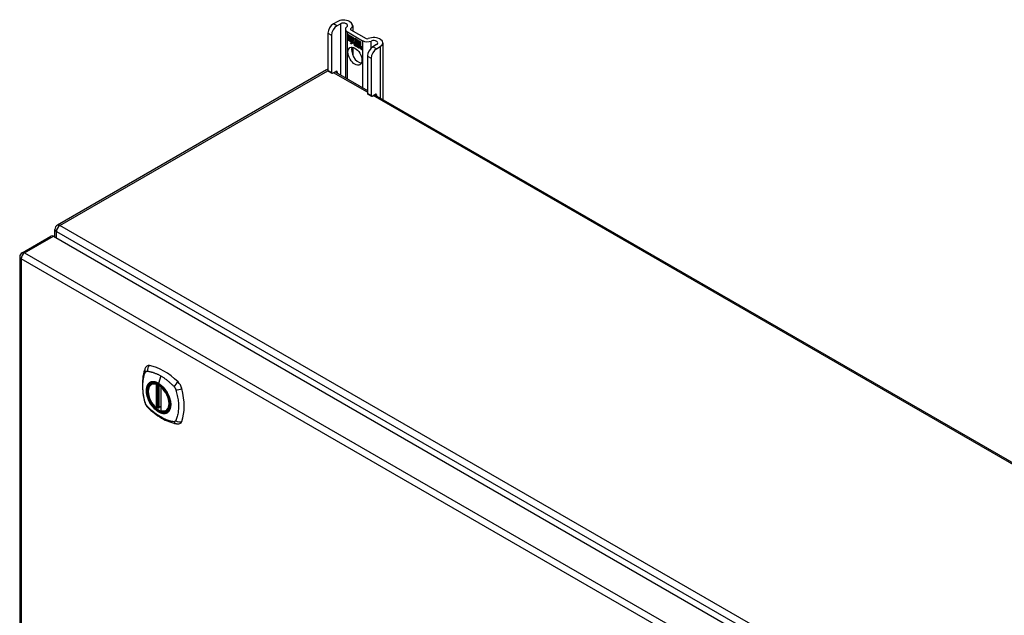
# Model space of a CAD drawing. Header units: inches. Extents: x 12 to 265, y 22 to 128.
# Tile 12 of 13: x 224 to 244, y 116 to 128. Entities that reach past the tile are written whole.
import ezdxf

# ---------------------------------------------------------------- set-up
doc = ezdxf.new("R2010")
doc.units = ezdxf.units.IN
doc.header["$MEASUREMENT"] = 0
doc.layers.add('Visible Edges(ANSI)', color=7, linetype='Continuous', lineweight=25)
doc.layers.add('Visible Tangent Edges(ANSI)', color=7, linetype='Continuous', lineweight=25)

msp = doc.modelspace()

# ---------------------------------------------------------------- linework, layer by layer
at = {"layer": 'Visible Edges(ANSI)'}
for p, q in [((230.724, 128.082), (230.648, 128.039)), ((230.722, 127.996), (230.798, 128.039)), ((230.895, 127.93), (230.895, 126.932)), ((230.935, 127.875), (231.248, 127.694)), ((231.009, 127.917), (231.322, 127.737)), ((231.044, 128.006), (231.044, 127.898)), ((230.538, 127.848), (230.538, 127.082)), ((230.612, 127.805), (230.612, 127.039)), ((230.938, 127.822), (231.057, 127.754)), ((230.938, 127.789), (230.938, 127.822)), ((230.938, 127.789), (230.939, 127.79)), ((231.026, 127.739), (230.938, 127.789)), ((230.938, 127.752), (230.938, 127.785)), ((230.938, 127.785), (231.026, 127.735)), ((230.938, 127.752), (230.939, 127.752)), ((231.026, 127.702), (230.938, 127.752)), ((230.938, 127.748), (231.026, 127.697)), ((230.938, 127.715), (230.938, 127.748)), ((230.938, 127.715), (230.939, 127.715)), ((231.024, 127.665), (230.938, 127.715)), ((230.939, 127.821), (230.939, 127.79)), ((230.939, 127.821), (230.939, 127.821)), ((231.056, 127.753), (230.939, 127.821)), ((230.939, 127.79), (231.025, 127.74)), ((230.939, 127.784), (230.939, 127.752)), ((230.939, 127.784), (230.939, 127.784)), ((231.025, 127.734), (230.939, 127.784)), ((230.939, 127.752), (231.025, 127.703)), ((230.939, 127.747), (230.939, 127.747)), ((231.025, 127.697), (230.939, 127.747)), ((230.939, 127.747), (230.939, 127.715)), ((230.939, 127.715), (231.025, 127.665)), ((231.025, 127.74), (231.025, 127.768)), ((231.025, 127.768), (231.028, 127.766)), ((231.025, 127.74), (231.026, 127.74)), ((231.025, 127.734), (231.026, 127.735)), ((231.025, 127.703), (231.025, 127.734)), ((231.025, 127.703), (231.026, 127.703)), ((231.025, 127.697), (231.026, 127.697)), ((231.025, 127.669), (231.025, 127.697)), ((231.026, 127.767), (231.026, 127.739)), ((231.026, 127.767), (231.026, 127.767)), ((231.028, 127.766), (231.026, 127.767)), ((231.026, 127.735), (231.026, 127.702)), ((231.026, 127.697), (231.026, 127.669)), ((231.026, 127.669), (231.039, 127.69)), ((231.039, 127.688), (231.026, 127.668)), ((231.028, 127.766), (231.059, 127.697)), ((231.028, 127.766), (231.028, 127.766)), ((231.058, 127.697), (231.028, 127.766)), ((231.039, 127.69), (231.041, 127.679)), ((231.039, 127.688), (231.039, 127.689)), ((231.039, 127.689), (231.039, 127.688)), ((231.041, 127.677), (231.039, 127.688)), ((231.059, 127.697), (231.041, 127.677)), ((231.041, 127.679), (231.058, 127.697)), ((231.041, 127.679), (231.042, 127.68)), ((231.059, 127.697), (231.042, 127.68)), ((231.042, 127.679), (231.042, 127.679)), ((231.056, 127.753), (231.057, 127.753)), ((231.072, 127.717), (231.056, 127.753)), ((231.057, 127.754), (231.072, 127.718)), ((231.058, 127.697), (231.059, 127.698)), ((231.072, 127.718), (231.084, 127.738)), ((231.085, 127.737), (231.072, 127.717)), ((231.072, 127.718), (231.073, 127.719)), ((231.073, 127.718), (231.073, 127.719)), ((231.084, 127.738), (231.144, 127.703)), ((231.084, 127.687), (231.115, 127.716)), ((231.084, 127.687), (231.085, 127.687)), ((231.102, 127.647), (231.084, 127.687)), ((231.085, 127.737), (231.085, 127.737)), ((231.143, 127.703), (231.085, 127.737)), ((231.085, 127.737), (231.085, 127.737)), ((231.085, 127.687), (231.115, 127.716)), ((231.115, 127.715), (231.085, 127.686)), ((231.086, 127.687), (231.085, 127.687)), ((231.085, 127.686), (231.103, 127.645)), ((231.115, 127.716), (231.118, 127.714)), ((231.115, 127.715), (231.115, 127.716)), ((231.117, 127.714), (231.115, 127.715)), ((231.117, 127.714), (231.118, 127.714)), ((231.117, 127.636), (231.117, 127.714)), ((231.118, 127.714), (231.118, 127.637)), ((231.143, 127.703), (231.144, 127.703)), ((231.143, 127.606), (231.143, 127.703)), ((231.144, 127.703), (231.144, 127.603)), ((231.147, 127.608), (231.147, 127.701)), ((231.147, 127.701), (231.174, 127.686)), ((231.148, 127.7), (231.148, 127.701)), ((231.148, 127.7), (231.148, 127.61)), ((231.173, 127.686), (231.148, 127.7)), ((231.173, 127.686), (231.174, 127.686)), ((231.173, 127.605), (231.173, 127.686)), ((231.174, 127.686), (231.174, 127.604)), ((231.177, 127.602), (231.177, 127.684)), ((231.177, 127.684), (231.204, 127.669)), ((231.178, 127.683), (231.178, 127.602)), ((231.178, 127.683), (231.178, 127.683)), ((231.203, 127.669), (231.178, 127.683)), ((231.002, 127.629), (231.024, 127.665)), ((231.041, 127.654), (231.002, 127.629)), ((231.025, 127.665), (231.004, 127.632)), ((231.004, 127.632), (231.041, 127.655)), ((231.004, 127.632), (231.006, 127.632)), ((231.004, 127.632), (231.004, 127.63)), ((231.006, 127.632), (231.041, 127.655)), ((231.024, 127.665), (231.025, 127.666)), ((231.025, 127.669), (231.026, 127.669)), ((231.026, 127.668), (231.025, 127.669)), ((231.026, 127.669), (231.027, 127.669)), ((231.026, 127.669), (231.026, 127.669)), ((231.027, 127.669), (231.027, 127.669)), ((231.041, 127.655), (231.043, 127.64)), ((231.041, 127.654), (231.041, 127.654)), ((231.043, 127.639), (231.041, 127.654)), ((231.043, 127.64), (231.07, 127.669)), ((231.07, 127.667), (231.043, 127.639)), ((231.043, 127.64), (231.044, 127.641)), ((231.044, 127.641), (231.071, 127.668)), ((231.044, 127.641), (231.044, 127.64)), ((231.044, 127.56), (231.044, 127.402)), ((231.07, 127.669), (231.077, 127.653)), ((231.07, 127.667), (231.071, 127.668)), ((231.077, 127.652), (231.07, 127.667)), ((231.077, 127.652), (231.078, 127.653)), ((231.078, 127.653), (231.078, 127.653)), ((231.078, 127.648), (231.08, 127.649)), ((231.079, 127.624), (231.112, 127.606)), ((231.08, 127.632), (231.081, 127.632)), ((231.103, 127.619), (231.08, 127.632)), ((231.08, 127.623), (231.08, 127.624)), ((231.112, 127.605), (231.08, 127.623)), ((231.081, 127.632), (231.102, 127.62)), ((231.085, 127.639), (231.087, 127.64)), ((231.101, 127.643), (231.101, 127.643)), ((231.102, 127.647), (231.102, 127.647)), ((231.102, 127.62), (231.103, 127.62)), ((231.103, 127.62), (231.103, 127.62)), ((231.106, 127.595), (231.106, 127.596)), ((231.106, 127.596), (231.106, 127.587)), ((231.106, 127.587), (231.106, 127.595)), ((231.106, 127.587), (231.106, 127.588)), ((231.111, 127.581), (231.133, 127.597)), ((231.111, 127.581), (231.112, 127.582)), ((231.125, 127.573), (231.111, 127.581)), ((231.112, 127.606), (231.113, 127.606)), ((231.133, 127.597), (231.112, 127.581)), ((231.133, 127.597), (231.112, 127.582)), ((231.112, 127.582), (231.113, 127.582)), ((231.112, 127.581), (231.125, 127.574)), ((231.113, 127.606), (231.113, 127.606)), ((231.117, 127.636), (231.118, 127.637)), ((231.137, 127.625), (231.117, 127.636)), ((231.118, 127.637), (231.137, 127.625)), ((231.121, 127.63), (231.122, 127.631)), ((231.133, 127.597), (231.121, 127.631)), ((231.121, 127.631), (231.135, 127.623)), ((231.121, 127.63), (231.133, 127.597)), ((231.134, 127.623), (231.121, 127.63)), ((231.125, 127.574), (231.137, 127.587)), ((231.137, 127.586), (231.125, 127.573)), ((231.125, 127.574), (231.126, 127.574)), ((231.126, 127.574), (231.137, 127.586)), ((231.126, 127.574), (231.126, 127.574)), ((231.133, 127.597), (231.133, 127.597)), ((231.134, 127.623), (231.135, 127.623)), ((231.141, 127.6), (231.134, 127.623)), ((231.135, 127.623), (231.142, 127.6)), ((231.137, 127.625), (231.143, 127.606)), ((231.137, 127.625), (231.137, 127.625)), ((231.144, 127.603), (231.137, 127.625)), ((231.137, 127.587), (231.14, 127.585)), ((231.137, 127.586), (231.138, 127.586)), ((231.139, 127.585), (231.137, 127.586)), ((231.139, 127.585), (231.14, 127.585)), ((231.146, 127.561), (231.139, 127.585)), ((231.14, 127.585), (231.146, 127.561)), ((231.141, 127.6), (231.142, 127.6)), ((231.144, 127.599), (231.141, 127.6)), ((231.142, 127.6), (231.144, 127.599)), ((231.143, 127.606), (231.144, 127.607)), ((231.144, 127.599), (231.155, 127.611)), ((231.156, 127.61), (231.144, 127.599)), ((231.145, 127.6), (231.144, 127.6)), ((231.144, 127.599), (231.145, 127.6)), ((231.156, 127.611), (231.145, 127.6)), ((231.146, 127.561), (231.159, 127.554)), ((231.146, 127.561), (231.147, 127.561)), ((231.16, 127.553), (231.146, 127.561)), ((231.154, 127.615), (231.147, 127.608)), ((231.148, 127.61), (231.154, 127.616)), ((231.148, 127.61), (231.149, 127.611)), ((231.148, 127.589), (231.169, 127.603)), ((231.17, 127.603), (231.148, 127.588)), ((231.148, 127.589), (231.149, 127.59)), ((231.159, 127.554), (231.148, 127.589)), ((231.148, 127.588), (231.16, 127.553)), ((231.149, 127.611), (231.154, 127.616)), ((231.149, 127.61), (231.149, 127.61)), ((231.149, 127.59), (231.169, 127.603)), ((231.149, 127.589), (231.149, 127.59)), ((231.154, 127.616), (231.173, 127.605)), ((231.154, 127.615), (231.154, 127.615)), ((231.174, 127.604), (231.154, 127.615)), ((231.155, 127.611), (231.17, 127.603)), ((231.156, 127.61), (231.156, 127.611)), ((231.169, 127.603), (231.156, 127.61)), ((231.159, 127.554), (231.16, 127.554)), ((231.166, 127.549), (231.175, 127.6)), ((231.166, 127.549), (231.167, 127.55)), ((231.178, 127.542), (231.166, 127.549)), ((231.175, 127.599), (231.167, 127.549)), ((231.167, 127.549), (231.178, 127.543)), ((231.169, 127.603), (231.169, 127.603)), ((231.173, 127.605), (231.174, 127.605)), ((231.175, 127.6), (231.185, 127.594)), ((231.175, 127.599), (231.176, 127.599)), ((231.184, 127.594), (231.175, 127.599)), ((231.177, 127.602), (231.178, 127.602)), ((231.188, 127.595), (231.177, 127.602)), ((231.178, 127.602), (231.189, 127.596)), ((231.178, 127.543), (231.181, 127.564)), ((231.182, 127.563), (231.178, 127.542)), ((231.178, 127.543), (231.178, 127.544)), ((231.184, 127.594), (231.185, 127.594)), ((231.184, 127.585), (231.184, 127.594)), ((231.185, 127.594), (231.184, 127.585)), ((231.184, 127.585), (231.184, 127.585)), ((231.187, 127.583), (231.184, 127.585)), ((231.184, 127.585), (231.187, 127.583)), ((231.187, 127.583), (231.188, 127.584)), ((231.189, 127.596), (231.188, 127.59)), ((231.188, 127.595), (231.189, 127.596)), ((231.188, 127.589), (231.188, 127.595)), ((231.188, 127.589), (231.189, 127.59)), ((231.188, 127.584), (231.188, 127.584)), ((231.189, 127.591), (231.189, 127.59)), ((231.189, 127.579), (231.19, 127.579)), ((231.19, 127.585), (231.191, 127.586)), ((231.196, 127.532), (231.202, 127.564)), ((231.196, 127.532), (231.197, 127.532)), ((231.208, 127.525), (231.196, 127.532)), ((231.202, 127.564), (231.197, 127.532)), ((231.197, 127.532), (231.208, 127.526)), ((231.203, 127.669), (231.204, 127.669)), ((231.203, 127.589), (231.203, 127.669)), ((231.203, 127.589), (231.204, 127.589)), ((231.204, 127.669), (231.204, 127.588)), ((231.208, 127.526), (231.211, 127.546)), ((231.212, 127.546), (231.208, 127.525)), ((231.208, 127.526), (231.208, 127.526)), ((231.211, 127.546), (231.212, 127.547)), ((231.214, 127.565), (231.216, 127.565)), ((231.217, 127.561), (231.218, 127.561)), ((231.219, 127.568), (231.22, 127.569)), ((231.219, 127.561), (231.22, 127.562)), ((231.226, 127.515), (231.231, 127.547)), ((231.226, 127.515), (231.227, 127.515)), ((231.238, 127.508), (231.226, 127.515)), ((231.232, 127.546), (231.227, 127.515)), ((231.227, 127.515), (231.237, 127.509)), ((231.237, 127.509), (231.243, 127.54)), ((231.237, 127.509), (231.238, 127.509)), ((231.244, 127.54), (231.238, 127.508)), ((231.533, 127.615), (231.458, 127.571)), ((231.532, 127.529), (231.607, 127.572)), ((231.662, 127.649), (231.662, 126.489)), ((231.348, 127.38), (231.348, 126.614)), ((231.422, 127.337), (231.422, 126.572)), ((230.511, 127.096), (224.995, 123.911)), ((230.544, 127.068), (230.619, 127.025)), ((230.634, 127.026), (230.702, 127.065)), ((230.683, 127.054), (231.348, 126.67)), ((230.724, 127.053), (230.724, 127.031)), ((231.354, 126.6), (231.428, 126.557)), ((231.444, 126.559), (231.511, 126.598)), ((231.492, 126.587), (263.418, 108.154)), ((231.533, 126.585), (231.533, 126.563)), ((224.273, 123.348), (224.863, 123.689)), ((224.913, 123.684), (258.574, 104.249)), ((224.945, 123.665), (224.945, 123.825)), ((224.223, 123.262), (224.223, 102.262)), ((226.922, 120.654), (226.932, 120.66)), ((227.117, 120.593), (227.117, 120.115)), ((227.048, 120.17), (227.034, 120.162)), ((227.063, 120.168), (227.061, 120.169)), ((227.117, 120.191), (227.076, 120.167)), ((227.235, 120.111), (227.245, 120.118))]:
    msp.add_line(p, q, dxfattribs=at)
at = {"layer": 'Visible Edges(ANSI)', "flags": 128}
for points in [[(226.826, 121.019), (226.813, 121.006), (226.803, 120.991), (226.795, 120.977), (226.788, 120.963)], [(226.788, 120.963), (226.781, 120.942), (226.774, 120.922), (226.769, 120.903), (226.764, 120.885), (226.76, 120.866), (226.756, 120.847), (226.748, 120.807), (226.743, 120.766), (226.739, 120.725), (226.736, 120.682), (226.736, 120.639), (226.736, 120.596), (226.739, 120.552), (226.743, 120.507), (226.748, 120.462), (226.755, 120.417), (226.763, 120.372), (226.773, 120.326), (226.779, 120.303), (226.781, 120.291), (226.785, 120.277)], [(227.021, 120.164), (227.007, 120.176), (226.993, 120.19), (226.98, 120.204), (226.967, 120.219), (226.954, 120.234), (226.942, 120.251), (226.931, 120.268), (226.92, 120.285), (226.91, 120.303), (226.901, 120.321), (226.893, 120.339), (226.885, 120.358), (226.878, 120.376), (226.872, 120.395), (226.866, 120.413), (226.862, 120.432), (226.858, 120.45), (226.856, 120.468), (226.854, 120.486), (226.854, 120.503), (226.854, 120.52), (226.855, 120.536), (226.858, 120.552), (226.861, 120.567), (226.865, 120.581), (226.871, 120.594), (226.877, 120.607), (226.884, 120.618), (226.892, 120.629), (226.901, 120.638), (226.911, 120.647), (226.922, 120.654)], [(227.175, 120.574), (227.193, 120.551), (227.211, 120.528), (227.228, 120.503), (227.244, 120.478), (227.258, 120.451), (227.271, 120.425), (227.282, 120.398), (227.292, 120.37)], [(226.785, 120.277), (226.79, 120.264), (226.795, 120.251), (226.801, 120.238), (226.807, 120.226), (226.814, 120.214), (226.822, 120.203), (226.831, 120.192), (226.841, 120.181)], [(226.841, 120.181), (226.851, 120.171), (226.86, 120.162), (226.877, 120.145), (226.912, 120.115), (226.947, 120.085), (226.983, 120.056), (227.019, 120.029), (227.056, 120.003), (227.092, 119.979), (227.13, 119.957), (227.167, 119.936), (227.205, 119.917), (227.243, 119.9), (227.281, 119.884), (227.319, 119.871), (227.358, 119.859), (227.396, 119.849), (227.415, 119.845), (227.425, 119.843), (227.436, 119.841)], [(227.061, 120.169), (227.058, 120.171), (227.055, 120.172), (227.051, 120.172), (227.048, 120.17)], [(227.235, 120.111), (227.223, 120.106), (227.211, 120.101), (227.197, 120.098), (227.184, 120.096), (227.169, 120.096), (227.155, 120.097), (227.14, 120.099), (227.125, 120.103)], [(227.436, 119.841), (227.452, 119.839), (227.468, 119.839), (227.486, 119.841), (227.504, 119.846)]]:
    msp.add_lwpolyline(points, dxfattribs=at)
at = {"layer": 'Visible Edges(ANSI)'}
for centre, radius, start, end in [((230.561, 127.01), 0.099, 103.4226, 120), ((225.044, 123.825), 0.099, 120, 180), ((224.322, 123.262), 0.099, 120, 180), ((227.129, 120.593), 0.0118, 137.3656, 180), ((227.028, 120.173), 0.0118, 229.389, 300), ((227.07, 120.177), 0.0118, 232.1717, 300), ((227.129, 120.115), 0.0118, 180, 253.4446)]:
    msp.add_arc(centre, radius, start, end, dxfattribs=at)
for centre, major_axis, start_param, end_param in [((230.856, 128.006), (0.188, 0), 5.640144, 8.63938), ((230.648, 127.911), (-0.078, -0.135), 3.926991, 5.497787), ((230.722, 127.869), (0.078, 0.135), 0.785398, 2.356194), ((230.856, 128.006), (0.0825, 0), 5.640144, 8.63938), ((231.031, 127.93), (-0.136, 0), 5.640144, 7.068583), ((231.031, 127.93), (-0.031, 0), 5.640144, 7.068583), ((231.344, 127.75), (-0.136, 0), 0.785398, 2.213838), ((231.344, 127.75), (0.031, 0), 3.926991, 5.35543), ((231.475, 127.649), (0.188, 0), 5.497787, 8.497023), ((231.475, 127.649), (0.0825, 0), 5.497787, 8.497023), ((231.165, 127.419), (-0.102, 0.176), 0.374433, 2.76716), ((231.103, 127.605), (-0.0249, 0.0431), 6.268672, 7.008625), ((231.085, 127.617), (0.012, -0.0207), 3.867033, 5.35049), ((231.085, 127.617), (-0.0123, 0.0214), 0.72544, 2.208898), ((231.103, 127.605), (-0.0245, 0.0424), 6.268672, 7.008625), ((231.104, 127.606), (-0.0249, 0.0431), 0.028947, 0.295885), ((231.096, 127.616), (-0.021, 0.0364), 5.317289, 6.229324), ((231.096, 127.616), (-0.0206, 0.0357), 5.272274, 6.251395), ((231.098, 127.617), (-0.0206, 0.0357), 6.047724, 6.251395), ((231.096, 127.616), (-0.0187, 0.0323), 5.330385, 6.268672), ((231.096, 127.616), (-0.0183, 0.0317), 5.329545, 6.268672), ((231.088, 127.616), (-0.0064, 0.011), 0.453624, 1.914249), ((231.088, 127.616), (0.006, -0.0104), 3.639467, 5.055842), ((231.098, 127.617), (-0.0183, 0.0317), 6.051884, 6.268672), ((231.104, 127.606), (-0.0245, 0.0424), 6.268672, 6.283185), ((231.096, 127.621), (-0.0109, 0.0188), 5.836026, 6.985262), ((231.096, 127.621), (-0.0105, 0.0182), 5.836026, 6.946368), ((231.09, 127.655), (0.0376, -0.0651), 5.35049, 5.792995), ((231.09, 127.655), (-0.0379, 0.0657), 2.208898, 2.658734), ((231.097, 127.622), (-0.0109, 0.0188), 0.065067, 0.331662), ((231.096, 127.631), (-0.0196, 0.0339), 1.914249, 2.72139), ((231.096, 127.631), (0.0192, -0.0332), 5.055842, 5.891549), ((231.097, 127.622), (-0.0105, 0.0182), 6.079217, 6.283185), ((231.094, 127.628), (0.0072, -0.0125), 1.678399, 2.694434), ((231.094, 127.628), (-0.0068, 0.0119), 4.819991, 5.836026), ((231.095, 127.629), (0.006, -0.0103), 0.287189, 1.678399), ((231.095, 127.629), (0.0063, -0.011), 0.251695, 1.678399), ((231.1, 127.629), (0.0095, -0.0165), 1.201563, 2.270327), ((231.1, 127.629), (-0.0091, 0.0158), 4.343155, 5.413588), ((231.089, 127.63), (0.0172, -0.0299), 0.38335, 1.201563), ((231.089, 127.63), (0.0176, -0.0305), 0.369234, 1.201563), ((231.222, 127.532), (-0.0294, 0.051), 0.219898, 0.610865), ((231.222, 127.532), (-0.0291, 0.0503), 0.219898, 0.610865), ((231.205, 127.56), (-0.0146, 0.0253), 5.48867, 6.513784), ((231.205, 127.56), (-0.015, 0.026), 5.48867, 6.499805), ((231.197, 127.565), (-0.0083, 0.0143), 5.603031, 6.503084), ((231.197, 127.565), (-0.0079, 0.0136), 5.603031, 6.503084), ((231.223, 127.533), (-0.0294, 0.051), 0.219898, 0.291612), ((231.203, 127.563), (-0.0154, 0.0266), 5.501665, 6.243634), ((231.203, 127.563), (-0.015, 0.026), 5.47676, 6.310847), ((231.206, 127.561), (-0.015, 0.026), 0.047158, 0.216619), ((231.198, 127.566), (-0.0083, 0.0143), 0.085815, 0.219898), ((231.204, 127.564), (-0.015, 0.026), 6.059998, 6.283185), ((231.198, 127.566), (-0.0079, 0.0136), 6.100483, 6.283185), ((231.206, 127.561), (-0.0146, 0.0253), 6.06115, 6.283185), ((231.196, 127.572), (0.00412, -0.00714), 1.196548, 2.461438), ((231.196, 127.572), (-0.00375, 0.0065), 4.33814, 5.603031), ((231.191, 127.572), (0.0081, -0.014), 0.610865, 1.196548), ((231.191, 127.572), (-0.0077, 0.0133), 3.752458, 4.33814), ((231.205, 127.574), (-0.006, 0.0103), 4.223571, 5.48867), ((231.205, 127.574), (0.0063, -0.011), 1.081978, 2.347078), ((231.252, 127.515), (-0.0294, 0.051), 0.236534, 0.625184), ((231.252, 127.515), (-0.0291, 0.0503), 0.236639, 0.625276), ((231.189, 127.577), (-0.0176, 0.0305), 3.88819, 4.223571), ((231.189, 127.577), (0.018, -0.0312), 0.848525, 1.081978), ((231.234, 127.542), (-0.015, 0.0259), 5.492181, 6.733718), ((231.234, 127.542), (-0.0153, 0.0266), 5.492181, 6.613939), ((231.19, 127.578), (-0.0176, 0.0305), 3.959823, 3.971212), ((231.235, 127.543), (-0.0153, 0.0266), 0.046088, 0.313087), ((231.226, 127.548), (-0.0082, 0.0143), 5.604299, 6.503622), ((231.226, 127.548), (-0.0079, 0.0136), 5.604299, 6.503242), ((231.254, 127.516), (-0.0294, 0.051), 0.236534, 0.291612), ((231.228, 127.549), (-0.0083, 0.0143), 0.085815, 0.220437), ((231.235, 127.543), (-0.015, 0.0259), 6.060079, 6.283185), ((231.228, 127.549), (-0.0079, 0.0136), 6.100483, 6.283185), ((231.226, 127.555), (0.00412, -0.00714), 1.196401, 2.462706), ((231.226, 127.555), (-0.00375, 0.0065), 4.337994, 5.604299), ((231.221, 127.555), (0.0081, -0.014), 0.610998, 1.196401), ((231.221, 127.555), (-0.0077, 0.0133), 3.752322, 4.337994), ((231.234, 127.557), (-0.0062, 0.0107), 4.249437, 5.492181), ((231.234, 127.557), (0.0066, -0.0114), 1.107844, 2.350588), ((231.219, 127.56), (-0.0176, 0.0305), 3.735005, 4.249437), ((231.219, 127.56), (0.018, -0.0312), 0.593412, 1.107844), ((231.458, 127.444), (-0.078, -0.135), 3.926991, 5.497787), ((231.532, 127.401), (0.078, 0.135), 0.785398, 2.356194), ((230.56, 127.095), (-0.0155, -0.0268), 5.497787, 6.283185), ((230.702, 127.04), (0.0155, 0.0268), 5.497787, 7.068583), ((230.634, 127.052), (-0.0155, -0.0268), 5.497787, 7.068583), ((231.369, 126.627), (-0.0155, -0.0268), 5.497787, 6.283185), ((231.444, 126.584), (-0.0155, -0.0268), 5.497787, 7.068583), ((231.511, 126.573), (0.0155, 0.0268), 5.497787, 7.068583), ((224.913, 123.603), (-0.0495, 0.0857), 5.497787, 6.283185), ((226.925, 120.873), (-0.089, 0.153), 5.825423, 6.408181), ((227.176, 119.876), (-0.64, 1.108), 5.170151, 5.825423), ((227.071, 120.378), (0.157, -0.273), 2.363977, 7.060801), ((227.427, 120.584), (0.089, -0.153), 1.113034, 2.028558), ((226.689, 120.72), (-0.64, 1.108), 3.599355, 4.254627), ((227.427, 120.004), (0.089, -0.153), 6.158189, 6.740947)]:
    msp.add_ellipse(centre, major_axis=major_axis, ratio=0.57735, start_param=start_param, end_param=end_param, dxfattribs=at)
for centre, major_axis in [((231.091, 127.376), (-0.102, 0.176)), ((227.068, 120.376), (-0.16, 0.277))]:
    msp.add_ellipse(centre, major_axis=major_axis, ratio=0.57735, dxfattribs=at)
at = {"layer": 'Visible Tangent Edges(ANSI)'}
for p, q in [((230.722, 127.996), (230.648, 128.039)), ((230.798, 128.039), (230.798, 126.988)), ((230.935, 126.909), (230.935, 127.875)), ((231.006, 127.919), (231.006, 127.941)), ((230.538, 127.848), (230.612, 127.805)), ((231.248, 127.694), (231.248, 126.728)), ((231.425, 127.547), (231.425, 127.687)), ((231.067, 127.628), (231.068, 127.628)), ((231.078, 127.648), (231.08, 127.649)), ((231.082, 127.598), (231.083, 127.599)), ((231.084, 127.609), (231.084, 127.609)), ((231.091, 127.64), (231.092, 127.641)), ((231.1, 127.633), (231.1, 127.633)), ((231.112, 127.628), (231.112, 127.628)), ((231.181, 127.564), (231.182, 127.564)), ((231.187, 127.578), (231.188, 127.579)), ((231.196, 127.578), (231.196, 127.579)), ((231.201, 127.572), (231.201, 127.572)), ((231.202, 127.564), (231.202, 127.564)), ((231.205, 127.584), (231.205, 127.584)), ((231.213, 127.572), (231.213, 127.572)), ((231.225, 127.561), (231.226, 127.562)), ((231.231, 127.554), (231.231, 127.555)), ((231.231, 127.547), (231.232, 127.547)), ((231.234, 127.567), (231.235, 127.567)), ((231.242, 127.555), (231.243, 127.555)), ((231.243, 127.54), (231.244, 127.54)), ((231.532, 127.529), (231.458, 127.571)), ((231.607, 127.572), (231.607, 126.52)), ((231.348, 127.38), (231.422, 127.337)), ((225.044, 123.906), (230.538, 127.078)), ((230.612, 127.039), (230.538, 127.082)), ((231.348, 126.637), (230.654, 127.038)), ((230.702, 127.065), (230.724, 127.053)), ((231.422, 126.572), (231.348, 126.614)), ((263.418, 108.121), (231.463, 126.57)), ((231.511, 126.598), (231.533, 126.585)), ((258.845, 104.391), (225.044, 123.906)), ((224.322, 123.343), (224.913, 123.684)), ((224.974, 123.785), (258.775, 104.27)), ((224.974, 123.648), (224.974, 123.785)), ((224.322, 123.343), (257.984, 103.908)), ((257.914, 103.787), (224.252, 123.222)), ((224.252, 123.222), (224.252, 102.222)), ((227.111, 120.823), (227.067, 120.667)), ((227.02, 120.646), (227.02, 120.168)), ((227.037, 120.646), (227.044, 120.65)), ((227.037, 120.168), (227.037, 120.646)), ((227.048, 120.648), (227.048, 120.174)), ((227.063, 120.175), (227.063, 120.64)), ((227.078, 120.172), (227.078, 120.631)), ((227.12, 120.11), (227.12, 120.588)), ((227.048, 120.174), (227.037, 120.168)), ((227.117, 120.195), (227.078, 120.172))]:
    msp.add_line(p, q, dxfattribs=at)
at = {"layer": 'Visible Tangent Edges(ANSI)', "flags": 128}
for points in [[(226.799, 120.263), (226.789, 120.296), (226.782, 120.326), (226.775, 120.355), (226.769, 120.385), (226.763, 120.414), (226.759, 120.443), (226.755, 120.472), (226.751, 120.501), (226.749, 120.529), (226.747, 120.557), (226.746, 120.585), (226.746, 120.612), (226.746, 120.639), (226.747, 120.665), (226.749, 120.691), (226.751, 120.716), (226.755, 120.74), (226.759, 120.764), (226.763, 120.788), (226.769, 120.811), (226.775, 120.833), (226.782, 120.855), (226.789, 120.876), (226.799, 120.897)], [(226.799, 120.897), (226.799, 120.898), (226.8, 120.899), (226.8, 120.9), (226.801, 120.901), (226.801, 120.902), (226.802, 120.902), (226.802, 120.903), (226.803, 120.904), (226.803, 120.905), (226.804, 120.905), (226.805, 120.906), (226.805, 120.907), (226.806, 120.907), (226.807, 120.908), (226.807, 120.909), (226.808, 120.909), (226.809, 120.91), (226.809, 120.91), (226.81, 120.911), (226.811, 120.912), (226.811, 120.912), (226.812, 120.913), (226.813, 120.913), (226.814, 120.914)], [(226.814, 120.914), (226.815, 120.914), (226.815, 120.914), (226.816, 120.915), (226.817, 120.915), (226.818, 120.915), (226.819, 120.916), (226.819, 120.916), (226.82, 120.916), (226.821, 120.917), (226.822, 120.917), (226.823, 120.917), (226.824, 120.917), (226.825, 120.918), (226.825, 120.918), (226.826, 120.918), (226.827, 120.918), (226.828, 120.918), (226.829, 120.918), (226.83, 120.918), (226.831, 120.918), (226.832, 120.918), (226.833, 120.918), (226.834, 120.918), (226.835, 120.918)], [(226.835, 120.918), (226.848, 120.918), (226.859, 120.916), (226.87, 120.914), (226.881, 120.912), (226.892, 120.91), (226.903, 120.907), (226.914, 120.904), (226.926, 120.901), (226.937, 120.898), (226.948, 120.895), (226.96, 120.891), (226.971, 120.887), (226.983, 120.883), (226.994, 120.879), (227.006, 120.874), (227.018, 120.87), (227.029, 120.865), (227.041, 120.859), (227.052, 120.854), (227.064, 120.848), (227.076, 120.842), (227.087, 120.836), (227.099, 120.83), (227.111, 120.823)], [(227.111, 120.823), (227.122, 120.816), (227.134, 120.809), (227.146, 120.802), (227.157, 120.794), (227.169, 120.786), (227.181, 120.779), (227.192, 120.77), (227.204, 120.762), (227.215, 120.753), (227.227, 120.745), (227.238, 120.736), (227.249, 120.727), (227.261, 120.717), (227.272, 120.708), (227.283, 120.698), (227.295, 120.688), (227.306, 120.678), (227.317, 120.668), (227.328, 120.658), (227.339, 120.647), (227.35, 120.637), (227.361, 120.626), (227.372, 120.615), (227.384, 120.601)], [(226.872, 120.674), (226.864, 120.666), (226.855, 120.657), (226.848, 120.647), (226.841, 120.636), (226.835, 120.624), (226.829, 120.612), (226.825, 120.598), (226.821, 120.584), (226.818, 120.57), (226.816, 120.554), (226.815, 120.538), (226.815, 120.521), (226.815, 120.504), (226.816, 120.487), (226.818, 120.469), (226.821, 120.451), (226.825, 120.432), (226.83, 120.414), (226.835, 120.395), (226.841, 120.376), (226.848, 120.357), (226.855, 120.339), (226.864, 120.32), (226.872, 120.302)], [(227.292, 120.37), (227.31, 120.302), (227.316, 120.237), (227.311, 120.178), (227.295, 120.129), (227.269, 120.09), (227.233, 120.065), (227.189, 120.055), (227.14, 120.059), (227.088, 120.078), (227.034, 120.11), (226.982, 120.155), (226.934, 120.21), (226.892, 120.272), (226.859, 120.339), (226.835, 120.408), (226.821, 120.476), (226.819, 120.539), (226.828, 120.594), (226.848, 120.64), (226.879, 120.673), (226.918, 120.692), (226.964, 120.697), (227.014, 120.688), (227.067, 120.664)], [(226.906, 120.693), (226.904, 120.692), (226.903, 120.692), (226.901, 120.691), (226.9, 120.69), (226.898, 120.69), (226.897, 120.689), (226.895, 120.688), (226.894, 120.688), (226.893, 120.687), (226.891, 120.686), (226.89, 120.685), (226.888, 120.685), (226.887, 120.684), (226.886, 120.683), (226.884, 120.682), (226.883, 120.681), (226.881, 120.68), (226.88, 120.679), (226.879, 120.678), (226.878, 120.678), (226.876, 120.677), (226.875, 120.676), (226.874, 120.675), (226.872, 120.674)], [(227.067, 120.667), (227.06, 120.671), (227.052, 120.675), (227.045, 120.679), (227.038, 120.682), (227.031, 120.685), (227.023, 120.688), (227.016, 120.69), (227.009, 120.693), (227.002, 120.695), (226.995, 120.697), (226.988, 120.698), (226.981, 120.699), (226.974, 120.7), (226.968, 120.701), (226.961, 120.701), (226.954, 120.701), (226.948, 120.701), (226.942, 120.701), (226.935, 120.7), (226.929, 120.699), (226.923, 120.698), (226.917, 120.697), (226.911, 120.695), (226.906, 120.693)], [(227.228, 120.507), (227.222, 120.516), (227.216, 120.524), (227.21, 120.532), (227.204, 120.541), (227.198, 120.549), (227.192, 120.557), (227.185, 120.564), (227.179, 120.572), (227.172, 120.579), (227.166, 120.587), (227.159, 120.594), (227.152, 120.6), (227.146, 120.607), (227.139, 120.614), (227.132, 120.62), (227.125, 120.626), (227.117, 120.632), (227.11, 120.638), (227.103, 120.643), (227.096, 120.649), (227.089, 120.654), (227.081, 120.658), (227.074, 120.663), (227.067, 120.667)], [(227.067, 120.664), (227.072, 120.661), (227.077, 120.658), (227.081, 120.655), (227.086, 120.652), (227.09, 120.649), (227.095, 120.646), (227.1, 120.643), (227.104, 120.639), (227.109, 120.636), (227.113, 120.632), (227.118, 120.628), (227.122, 120.625), (227.127, 120.621), (227.131, 120.617), (227.136, 120.613), (227.14, 120.609), (227.145, 120.605), (227.149, 120.601), (227.153, 120.596), (227.158, 120.592), (227.162, 120.587), (227.166, 120.583), (227.17, 120.578), (227.175, 120.574)], [(227.261, 120.449), (227.26, 120.452), (227.258, 120.454), (227.257, 120.457), (227.256, 120.459), (227.254, 120.462), (227.253, 120.464), (227.252, 120.467), (227.25, 120.469), (227.249, 120.471), (227.248, 120.474), (227.246, 120.476), (227.245, 120.479), (227.244, 120.481), (227.242, 120.483), (227.241, 120.486), (227.239, 120.488), (227.238, 120.491), (227.236, 120.493), (227.235, 120.495), (227.234, 120.498), (227.232, 120.5), (227.231, 120.502), (227.229, 120.505), (227.228, 120.507)], [(227.261, 120.078), (227.27, 120.086), (227.278, 120.095), (227.286, 120.105), (227.293, 120.116), (227.299, 120.127), (227.304, 120.14), (227.309, 120.153), (227.312, 120.167), (227.315, 120.182), (227.318, 120.197), (227.319, 120.214), (227.319, 120.23), (227.319, 120.247), (227.318, 120.265), (227.315, 120.283), (227.312, 120.301), (227.309, 120.319), (227.304, 120.338), (227.299, 120.356), (227.293, 120.375), (227.286, 120.394), (227.278, 120.413), (227.27, 120.431), (227.261, 120.449)], [(227.384, 120.601), (227.386, 120.599), (227.388, 120.597), (227.39, 120.594), (227.392, 120.592), (227.394, 120.59), (227.396, 120.587), (227.398, 120.585), (227.399, 120.582), (227.401, 120.58), (227.403, 120.577), (227.404, 120.574), (227.406, 120.572), (227.407, 120.569), (227.409, 120.566), (227.41, 120.564), (227.412, 120.561), (227.413, 120.558), (227.414, 120.555), (227.416, 120.552), (227.417, 120.55), (227.418, 120.547), (227.419, 120.544), (227.42, 120.541), (227.421, 120.538)], [(227.421, 120.538), (227.431, 120.505), (227.438, 120.476), (227.445, 120.446), (227.451, 120.417), (227.457, 120.387), (227.462, 120.358), (227.466, 120.33), (227.47, 120.301), (227.473, 120.273), (227.474, 120.245), (227.476, 120.217), (227.476, 120.19), (227.476, 120.163), (227.474, 120.137), (227.472, 120.111), (227.47, 120.086), (227.466, 120.061), (227.462, 120.037), (227.457, 120.014), (227.451, 119.991), (227.445, 119.968), (227.438, 119.947), (227.431, 119.926), (227.421, 119.904)], [(226.835, 120.2), (226.833, 120.202), (226.831, 120.205), (226.829, 120.207), (226.827, 120.209), (226.826, 120.212), (226.824, 120.214), (226.822, 120.217), (226.82, 120.219), (226.819, 120.222), (226.817, 120.224), (226.815, 120.227), (226.814, 120.23), (226.812, 120.232), (226.811, 120.235), (226.809, 120.238), (226.808, 120.241), (226.807, 120.243), (226.805, 120.246), (226.804, 120.249), (226.803, 120.252), (226.802, 120.254), (226.801, 120.257), (226.8, 120.26), (226.799, 120.263)], [(226.872, 120.302), (226.874, 120.3), (226.875, 120.297), (226.876, 120.295), (226.878, 120.292), (226.879, 120.29), (226.88, 120.287), (226.881, 120.285), (226.883, 120.282), (226.884, 120.28), (226.886, 120.278), (226.887, 120.275), (226.888, 120.273), (226.89, 120.27), (226.891, 120.268), (226.893, 120.266), (226.894, 120.263), (226.895, 120.261), (226.897, 120.258), (226.898, 120.256), (226.9, 120.254), (226.901, 120.251), (226.903, 120.249), (226.904, 120.247), (226.906, 120.244)], [(226.906, 120.244), (226.917, 120.227), (226.929, 120.211), (226.942, 120.195), (226.954, 120.18), (226.968, 120.165), (226.981, 120.151), (226.995, 120.138), (227.009, 120.125), (227.023, 120.114), (227.038, 120.103), (227.052, 120.093), (227.067, 120.084), (227.082, 120.076), (227.096, 120.07), (227.11, 120.064), (227.125, 120.059), (227.139, 120.055), (227.152, 120.052), (227.166, 120.051), (227.179, 120.05), (227.192, 120.051), (227.204, 120.052), (227.216, 120.055), (227.228, 120.059)], [(227.384, 119.883), (227.361, 119.885), (227.339, 119.889), (227.317, 119.894), (227.295, 119.9), (227.272, 119.907), (227.25, 119.915), (227.227, 119.923), (227.204, 119.933), (227.181, 119.943), (227.158, 119.954), (227.134, 119.966), (227.111, 119.979), (227.088, 119.993), (227.064, 120.008), (227.041, 120.024), (227.018, 120.04), (226.994, 120.057), (226.971, 120.075), (226.948, 120.094), (226.926, 120.113), (226.903, 120.133), (226.881, 120.154), (226.859, 120.175), (226.835, 120.2)], [(227.048, 120.174), (227.048, 120.174), (227.048, 120.174), (227.048, 120.174), (227.048, 120.174), (227.048, 120.174), (227.048, 120.174), (227.048, 120.174), (227.048, 120.174), (227.048, 120.174), (227.048, 120.174), (227.048, 120.174), (227.048, 120.173), (227.048, 120.173), (227.048, 120.173), (227.048, 120.173), (227.048, 120.173), (227.048, 120.173), (227.048, 120.173), (227.048, 120.173), (227.048, 120.173), (227.048, 120.173), (227.048, 120.173), (227.048, 120.173), (227.048, 120.173)], [(227.048, 120.173), (227.048, 120.172), (227.048, 120.172), (227.048, 120.172), (227.048, 120.172), (227.048, 120.172), (227.048, 120.172), (227.048, 120.171), (227.048, 120.171), (227.048, 120.171), (227.048, 120.171), (227.048, 120.171), (227.048, 120.171), (227.048, 120.171), (227.048, 120.171), (227.048, 120.171), (227.048, 120.17), (227.048, 120.17), (227.048, 120.17), (227.048, 120.17), (227.048, 120.17), (227.048, 120.17), (227.048, 120.17), (227.048, 120.17), (227.048, 120.17)], [(227.048, 120.17), (227.048, 120.17), (227.048, 120.17), (227.048, 120.17), (227.048, 120.17), (227.048, 120.17), (227.048, 120.17), (227.048, 120.17), (227.048, 120.17), (227.048, 120.17), (227.048, 120.17), (227.048, 120.17), (227.048, 120.17), (227.048, 120.17), (227.048, 120.17), (227.048, 120.17), (227.048, 120.17), (227.048, 120.17), (227.048, 120.17), (227.048, 120.17), (227.048, 120.17), (227.048, 120.17), (227.048, 120.17), (227.048, 120.17), (227.048, 120.17)], [(227.061, 120.169), (227.061, 120.169), (227.061, 120.169), (227.061, 120.169), (227.061, 120.169), (227.061, 120.169), (227.061, 120.169), (227.061, 120.169), (227.061, 120.169), (227.061, 120.169), (227.061, 120.169), (227.062, 120.169), (227.062, 120.169), (227.062, 120.169), (227.062, 120.169), (227.062, 120.169), (227.062, 120.169), (227.062, 120.169), (227.062, 120.169), (227.062, 120.169), (227.062, 120.169), (227.062, 120.169), (227.062, 120.169), (227.062, 120.169), (227.062, 120.169)], [(227.062, 120.169), (227.062, 120.169), (227.062, 120.169), (227.062, 120.169), (227.062, 120.169), (227.062, 120.169), (227.062, 120.169), (227.062, 120.169), (227.062, 120.169), (227.062, 120.169), (227.063, 120.169), (227.063, 120.17), (227.063, 120.17), (227.063, 120.17), (227.063, 120.17), (227.063, 120.17), (227.063, 120.17), (227.063, 120.17), (227.063, 120.171), (227.063, 120.171), (227.063, 120.171), (227.063, 120.171), (227.063, 120.171), (227.063, 120.172), (227.063, 120.172)], [(227.063, 120.172), (227.063, 120.172), (227.063, 120.172), (227.063, 120.172), (227.063, 120.172), (227.063, 120.172), (227.063, 120.173), (227.063, 120.173), (227.063, 120.173), (227.063, 120.173), (227.063, 120.173), (227.063, 120.173), (227.063, 120.173), (227.063, 120.173), (227.063, 120.174), (227.063, 120.174), (227.063, 120.174), (227.063, 120.174), (227.063, 120.174), (227.063, 120.174), (227.063, 120.174), (227.063, 120.175), (227.063, 120.175), (227.063, 120.175), (227.063, 120.175)], [(227.228, 120.059), (227.229, 120.059), (227.231, 120.06), (227.232, 120.06), (227.233, 120.061), (227.235, 120.062), (227.236, 120.062), (227.238, 120.063), (227.239, 120.064), (227.241, 120.065), (227.242, 120.065), (227.244, 120.066), (227.245, 120.067), (227.246, 120.068), (227.248, 120.068), (227.249, 120.069), (227.25, 120.07), (227.252, 120.071), (227.253, 120.072), (227.254, 120.073), (227.256, 120.074), (227.257, 120.075), (227.258, 120.076), (227.26, 120.077), (227.261, 120.078)], [(227.421, 119.904), (227.42, 119.902), (227.419, 119.9), (227.418, 119.899), (227.417, 119.897), (227.416, 119.896), (227.414, 119.894), (227.413, 119.893), (227.412, 119.892), (227.41, 119.891), (227.409, 119.89), (227.408, 119.889), (227.406, 119.888), (227.404, 119.887), (227.403, 119.886), (227.401, 119.885), (227.399, 119.885), (227.398, 119.884), (227.396, 119.884), (227.394, 119.883), (227.392, 119.883), (227.39, 119.883), (227.388, 119.883), (227.386, 119.883), (227.384, 119.883)]]:
    msp.add_lwpolyline(points, dxfattribs=at)
at = {"layer": 'Visible Tangent Edges(ANSI)'}
for centre, major_axis, ratio, start_param, end_param in [((230.561, 127.01), (-0.0495, 0.0857), 0.57735, 5.832272, 6.283185), ((225.044, 123.825), (-0.0495, -0.0857), 0.57735, 3.926991, 5.497787), ((225.044, 123.825), (-0.0495, 0.0857), 0.57735, 5.497787, 6.283185), ((225.044, 123.825), (-0.099, 0), 0.57735, 0, 0.785398), ((224.322, 123.262), (-0.099, 0), 0.57735, 0, 0.785398), ((224.322, 123.262), (-0.0495, -0.0857), 0.57735, 3.926991, 5.497787), ((224.322, 123.262), (-0.0495, 0.0857), 0.57735, 5.497787, 6.283185), ((226.926, 120.937), (0.027, 0.115), 0.753705, 0.761071, 1.898341), ((226.899, 120.921), (-0.11, 0.042), 0.704518, 0, 0.765179), ((227.07, 120.378), (-0.173, 0.3), 0.57735, 5.055237, 10.652726), ((227.07, 120.378), (-0.151, 0.261), 0.57735, 5.735752, 8.401415), ((227.078, 120.383), (-0.156, 0.271), 0.57735, 6.166197, 6.283185), ((227.028, 120.651), (-0.0034, -0.0113), 0.697177, 4.264021, 5.346931), ((227.028, 120.651), (-0.0118, 0), 0.57735, 0.785398, 2.356194), ((227.028, 120.651), (0.0059, -0.0102), 0.57735, 0.785398, 1.517295), ((227.07, 120.668), (-0.00246, -0.00426), 0.57735, 5.126896, 6.141288), ((227.455, 120.631), (0.0787, 0.088), 0.341266, 1.05898, 2.19625), ((227.129, 120.593), (-0.0118, 0), 0.57735, 0, 0.785398), ((227.129, 120.593), (0.00769, 0.00897), 0.424984, 1.537927, 2.449935), ((227.07, 120.378), (0.151, -0.261), 0.57735, 5.735752, 8.401415), ((227.482, 120.584), (0.116, 0.024), 0.341266, 4.086935, 5.224206), ((226.899, 120.31), (-0.114, -0.032), 0.390453, 0, 0.392125), ((226.926, 120.263), (-0.0849, -0.0822), 0.390453, 5.89106, 6.283185), ((227.028, 120.173), (-0.00769, -0.00897), 0.424984, 5.591528, 6.283185), ((227.028, 120.173), (0.0118, 0), 0.57735, 3.926991, 5.497787), ((227.028, 120.173), (0.0059, -0.0102), 0.57735, 0, 0.785398), ((227.056, 120.169), (-0.0118, 0), 0.57735, 4.088863, 5.497787), ((227.056, 120.166), (-0.0116, 0.0022), 0.653911, 4.189362, 5.615943), ((227.054, 120.16), (-0.0092, 0.00741), 0.983841, 4.634609, 5.950564), ((227.07, 120.177), (-0.00724, -0.00933), 0.470841, 6.079443, 6.283185), ((227.07, 120.177), (0.0118, 0), 0.57735, 4.073452, 5.497787), ((227.07, 120.177), (0.0059, -0.0102), 0.57735, 0, 0.785398), ((227.129, 120.115), (-0.0118, 0), 0.57735, 0, 0.785398), ((227.129, 120.115), (-0.0034, -0.0113), 0.697177, 5.346931, 6.283185), ((227.078, 120.383), (0.156, -0.271), 0.57735, 0, 0.116988), ((227.455, 119.958), (-0.019, -0.117), 0.704518, 5.518007, 6.283185), ((227.482, 119.973), (0.113, -0.035), 0.753705, 4.384844, 5.522115)]:
    msp.add_ellipse(centre, major_axis=major_axis, ratio=ratio, start_param=start_param, end_param=end_param, dxfattribs=at)
for centre, major_axis in [((227.071, 120.378), (0.171, -0.296)), ((227.068, 120.377), (-0.163, 0.282)), ((227.068, 120.376), (0.162, -0.281))]:
    msp.add_ellipse(centre, major_axis=major_axis, ratio=0.57735, dxfattribs=at)

doc.saveas('drawing.dxf')
